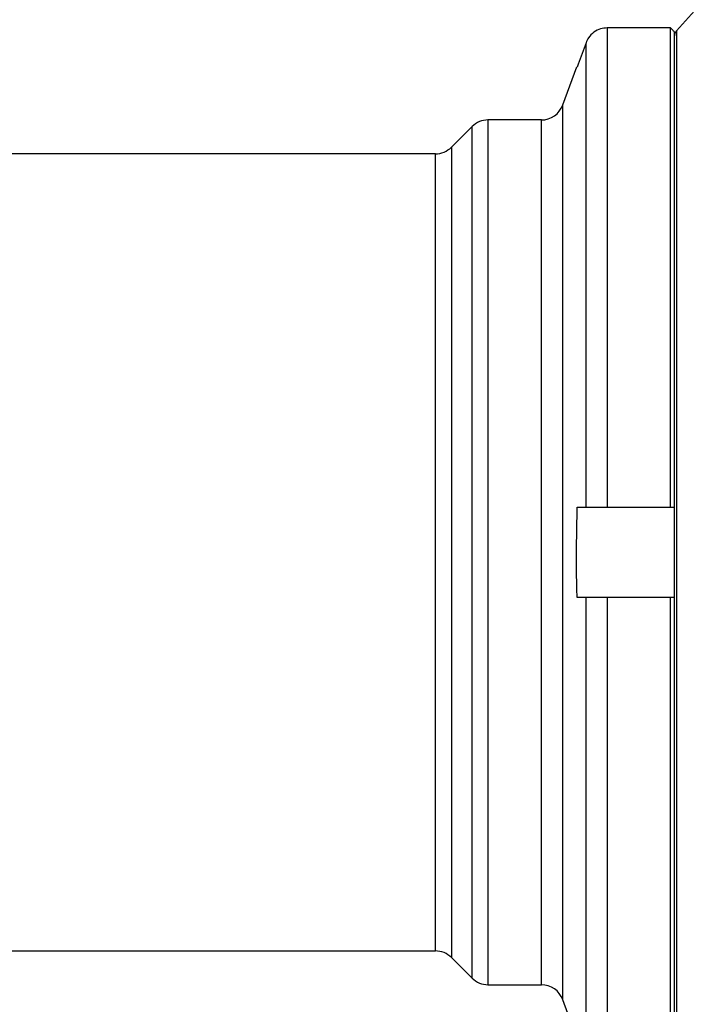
# Model space of a CAD drawing. Extents: x 0 to 8410, y 0 to 5940.
# Tile 170 of 212: x 6712 to 6803, y 4341 to 4472. Entities that reach past the tile are written whole.
import ezdxf

# ---------------------------------------------------------------- set-up
doc = ezdxf.new("R2010")
doc.units = 0
doc.header["$LTSCALE"] = 10
doc.layers.get('0').update_dxf_attribs({"linetype": 'CONTINUOUS'})

msp = doc.modelspace()

# ---------------------------------------------------------------- linework, layer by layer
at = {"color": 7, "linetype": 'CONTINUOUS'}
for p, q in [((6803.24, 4475.35), (6799.08, 4470.7)), ((6798.28, 4471.1), (6789.88, 4471.1)), ((6798.28, 4407.35), (6798.28, 4471.1)), ((6798.78, 4470.59), (6798.78, 4407.35)), ((6798.78, 4469.91), (6798.78, 4332.8)), ((6785.78, 4465.88), (6783.94, 4460.83)), ((6781.13, 4458.85), (6774.02, 4458.85)), ((6771.9, 4457.97), (6769.15, 4455.23)), ((6767.03, 4454.35), (6683.78, 4454.35)), ((6785.88, 4407.35), (6787.06, 4407.35)), ((6789.88, 4407.35), (6798.28, 4407.35)), ((6798.28, 4407.35), (6798.78, 4407.35)), ((6787.06, 4395.35), (6785.88, 4395.35)), ((6798.28, 4395.35), (6789.88, 4395.35)), ((6798.28, 4331.61), (6798.28, 4395.35)), ((6798.78, 4395.35), (6798.28, 4395.35)), ((6798.78, 4395.35), (6798.78, 4332.11)), ((6683.78, 4348.35), (6767.03, 4348.35)), ((6769.15, 4347.47), (6771.9, 4344.73)), ((6774.02, 4343.85), (6781.13, 4343.85)), ((6783.94, 4341.88), (6785.78, 4336.83))]:
    msp.add_line(p, q, dxfattribs=at)
at = {"color": 8, "linetype": 'CONTINUOUS'}
for p, q in [((6789.88, 4471.1), (6789.88, 4407.35)), ((6799.08, 4470.7), (6799.08, 4332.01)), ((6787.06, 4407.35), (6787.06, 4469.11)), ((6783.94, 4460.83), (6783.94, 4341.88)), ((6774.02, 4458.85), (6774.02, 4343.85)), ((6781.13, 4401.35), (6781.13, 4458.85)), ((6771.9, 4401.35), (6771.9, 4457.97)), ((6767.03, 4401.35), (6767.03, 4454.35)), ((6769.15, 4455.23), (6769.15, 4347.47)), ((6767.03, 4348.35), (6767.03, 4401.35)), ((6771.9, 4344.73), (6771.9, 4401.35)), ((6781.13, 4343.85), (6781.13, 4401.35)), ((6787.06, 4333.59), (6787.06, 4395.35)), ((6789.88, 4395.35), (6789.88, 4331.61))]:
    msp.add_line(p, q, dxfattribs=at)
at = {"color": 7, "linetype": 'CONTINUOUS', "flags": 128}
msp.add_lwpolyline([(6787.06, 4469.11), (6786.02, 4466.25), (6785.88, 4465.85)], dxfattribs=at)
at = {"color": 7, "linetype": 'CONTINUOUS'}
for centre, radius, start, end in [((6799.97, 4469.91), 1.19, 138.2241, 180), ((6781.13, 4461.85), 3, 270, 340), ((6774.02, 4455.85), 3, 90, 135), ((6767.03, 4457.35), 3, 270, 315), ((6767.03, 4345.35), 3, 45, 90), ((6774.02, 4346.85), 3, 225, 270), ((6781.13, 4340.85), 3, 20, 90)]:
    msp.add_arc(centre, radius, start, end, dxfattribs=at)
for points, knots in [([(6789.88, 4471.1), (6789.58, 4471.07), (6788.94, 4471.01), (6788.06, 4470.55), (6787.4, 4469.88), (6787.16, 4469.34), (6787.06, 4469.11)], [0, 0, 0, 0, 0.244986, 0.519582, 0.794701, 1, 1, 1, 1]), ([(6798.78, 4470.59), (6798.72, 4470.65), (6798.56, 4470.81), (6798.39, 4470.98), (6798.28, 4471.1)], [0, 0, 0, 0, 0.321098, 1, 1, 1, 1]), ([(6785.88, 4465.85), (6785.86, 4465.85), (6785.79, 4465.85), (6785.82, 4465.85), (6785.85, 4465.85)], [0, 0, 0, 0, 0.251485, 1, 1, 1, 1]), ([(6785.88, 4395.35), (6785.86, 4395.86), (6785.73, 4399.85), (6785.81, 4403.85), (6785.88, 4407.35)], [0, 0, 0, 0, 0.125752, 1, 1, 1, 1]), ([(6787.06, 4407.35), (6787.2, 4407.35), (6787.42, 4407.35), (6788.05, 4407.35), (6788.82, 4407.35), (6789.51, 4407.35), (6789.86, 4407.35), (6789.88, 4407.35)], [0, 0, 0, 0, 0.2630806, 0.4379325, 0.7130362, 0.9881576, 1, 1, 1, 1]), ([(6789.88, 4395.35), (6789.73, 4395.35), (6789.25, 4395.35), (6788.59, 4395.35), (6787.85, 4395.35), (6787.35, 4395.35), (6787.14, 4395.35), (6787.06, 4395.35)], [0, 0, 0, 0, 0.117942, 0.392303, 0.562529, 0.838858, 1, 1, 1, 1])]:
    msp.add_open_spline(points, degree=3, knots=knots, dxfattribs=at)

doc.saveas('drawing.dxf')
